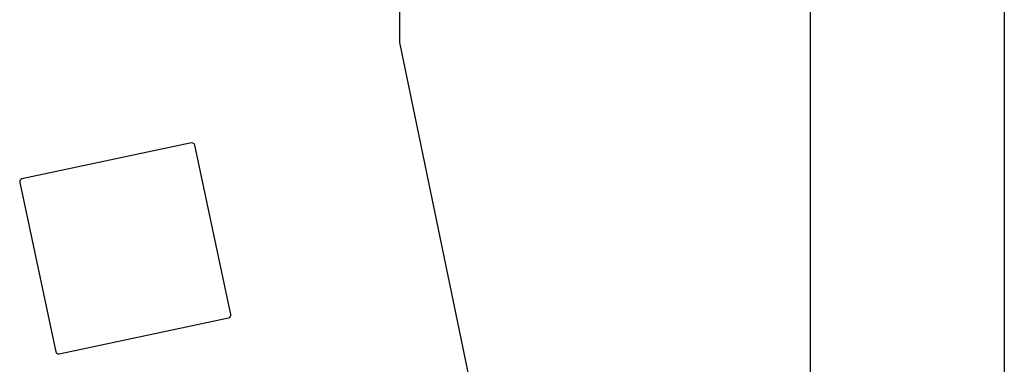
# Model space of a CAD drawing. Extents: x -3 to 2245, y -1140 to 1114.
# Tile 9 of 13: x 1958 to 2245, y -89 to 12. Entities that reach past the tile are written whole.
import ezdxf

# ---------------------------------------------------------------- set-up
doc = ezdxf.new("R2010")
doc.units = 0

msp = doc.modelspace()

# ---------------------------------------------------------------- linework, layer by layer
at = {"layer": 'cutting'}
for p, q in [((2068.81, 5.32785), (2068.81, 253.348)), ((2188.8, -1126.94), (2188.8, 214.839)), ((2245.48, 214.839), (2245.48, -1126.94)), ((2133.06, -306.273), (2068.81, 5.32785)), ((2007.83, -24.1049), (1958.3, -34.632)), ((2008.27, -24.1293), (2007.83, -24.1049)), ((2008.63, -24.3643), (2008.27, -24.1293)), ((2008.84, -24.7597), (2008.63, -24.3643)), ((2019.37, -74.2884), (2008.84, -24.7597)), ((1957.71, -35.0886), (1957.63, -35.4625)), ((1957.63, -35.4625), (1957.63, -35.522)), ((1957.63, -35.522), (1957.64, -35.5813)), ((1957.64, -35.5813), (1957.65, -35.6402)), ((1957.65, -35.6402), (1968.17, -85.169)), ((1957.95, -34.7956), (1957.71, -35.0886)), ((1958.3, -34.632), (1957.95, -34.7956)), ((2019.06, -75.1331), (2019.3, -74.8401)), ((2019.3, -74.8401), (2019.38, -74.4661)), ((2019.37, -74.2884), (2019.38, -74.3478)), ((2019.38, -74.3478), (2019.38, -74.4072)), ((2019.38, -74.4072), (2019.38, -74.4661)), ((1969.18, -85.8238), (2018.71, -75.2967)), ((2018.71, -75.2967), (2019.06, -75.1331)), ((1968.17, -85.169), (1968.38, -85.5644)), ((1968.38, -85.5644), (1968.74, -85.7994)), ((1968.74, -85.7994), (1969.18, -85.8238))]:
    msp.add_line(p, q, dxfattribs=at)

doc.saveas('drawing.dxf')
